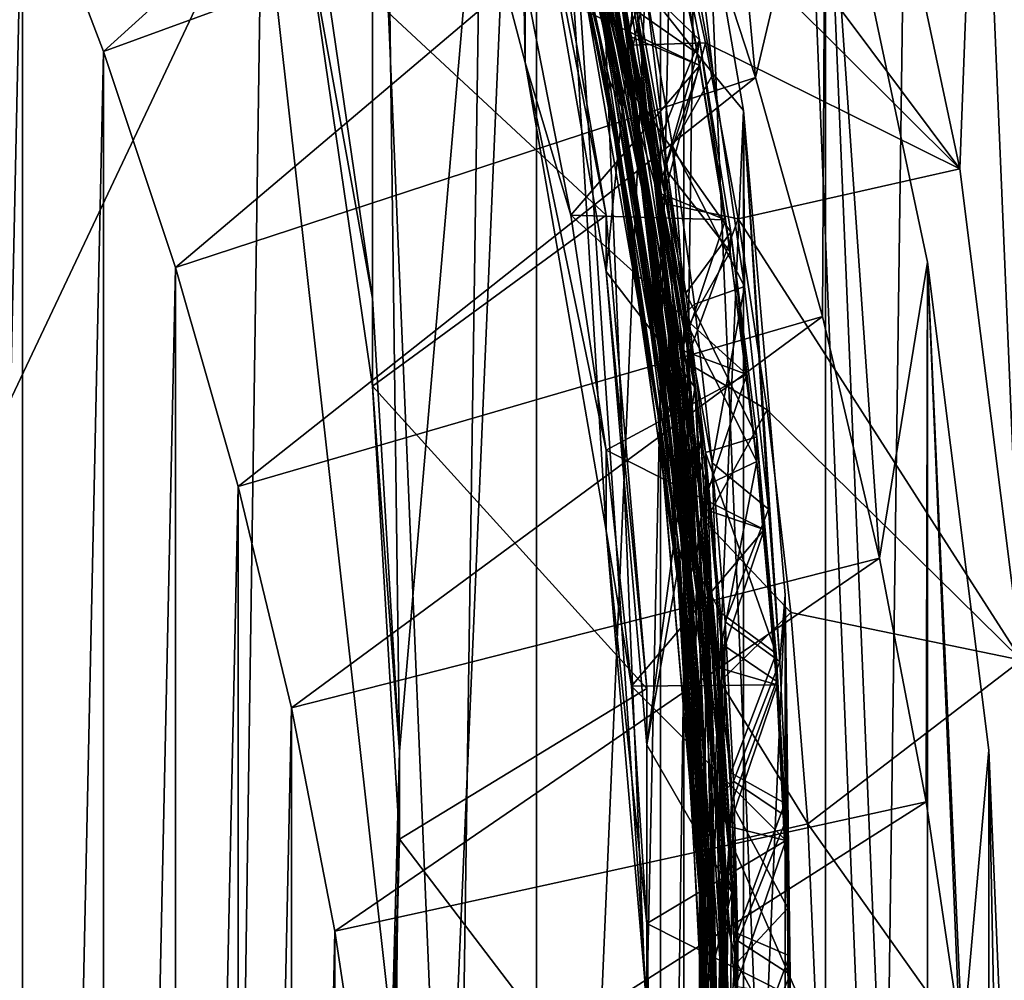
# Model space of a CAD drawing. Header units: metres. Extents: x -22 to 72, y -237 to 23.
# Tile 95 of 256: x 9.97 to 11.92, y -218.28 to -216.37. Entities that reach past the tile are written whole.
import ezdxf

# ---------------------------------------------------------------- set-up
doc = ezdxf.new("R2010")
doc.units = ezdxf.units.M
doc.layers.add('solid_509588_MEDIA_SW0001', color=7, linetype='CONTINUOUS')

msp = doc.modelspace()

# ---------------------------------------------------------------- linework, layer by layer
at = {"layer": 'solid_509588_MEDIA_SW0001'}
for points in [[(11.679883, -219.513977, 290.582001), (11.783673, -211.883652, 290.570557), (11.370038, -211.883713, 290.716187)], [(11.679883, -219.513977, 290.582001), (12.084394, -219.513931, 290.398743), (11.783673, -211.883652, 290.570557)], [(12.084394, -219.513931, 290.398743), (12.18267, -211.883575, 290.387848), (11.783673, -211.883652, 290.570557)], [(10.834114, -219.514114, 290.834808), (10.51347, -211.884277, 290.889832), (10.450228, -216.071869, 290.896393)], [(10.834114, -219.514114, 290.834808), (10.945629, -211.883789, 290.823059), (10.51347, -211.884277, 290.889832)], [(10.834114, -219.514114, 290.834808), (11.261785, -219.514038, 290.727875), (10.945629, -211.883789, 290.823059)], [(11.261785, -219.514038, 290.727875), (11.370038, -211.883713, 290.716187), (10.945629, -211.883789, 290.823059)], [(11.261785, -219.514038, 290.727875), (11.679883, -219.513977, 290.582001), (11.370038, -211.883713, 290.716187)], [(10.670152, -216.927292, 275.882996), (10.539846, -216.03508, 275.757599), (10.670872, -213.754227, 275.437042)], [(10.723579, -217.827225, 276.00946), (10.670152, -216.927292, 275.882996), (10.670872, -213.754227, 275.437042)], [(10.723579, -217.827225, 276.00946), (10.670872, -213.754227, 275.437042), (10.995694, -214.664642, 275.565002)], [(10.732976, -215.545319, 269.882263), (10.973018, -216.458252, 270.010559), (10.929806, -214.052811, 269.672516)], [(11.214872, -218.32843, 270.273407), (11.288323, -214.962662, 269.800385), (10.929806, -214.052811, 269.672516)], [(11.134078, -217.388351, 270.141296), (11.214872, -218.32843, 270.273407), (10.929806, -214.052811, 269.672516)], [(10.973018, -216.458252, 270.010559), (11.134078, -217.388351, 270.141296), (10.929806, -214.052811, 269.672516)], [(10.995694, -214.664642, 275.565002), (10.995694, -221.335358, 276.502502), (10.670872, -222.245773, 276.630463)], [(10.723579, -217.827225, 276.00946), (10.995694, -214.664642, 275.565002), (10.670872, -222.245773, 276.630463)], [(10.995694, -214.664642, 275.565002), (11.241921, -215.600998, 275.696594), (10.995694, -221.335358, 276.502502)], [(11.214872, -218.32843, 270.273407), (11.288322, -222.637833, 270.879059), (11.288323, -214.962662, 269.800385)], [(11.277696, -216.019882, 262.056305), (11.288323, -214.962662, 269.800385), (11.430653, -216.488571, 262.122162)], [(11.288322, -222.637833, 270.879059), (11.569833, -221.701416, 270.747437), (11.288323, -214.962662, 269.800385)], [(11.569833, -221.701416, 270.747437), (11.569833, -215.899078, 269.931976), (11.288323, -214.962662, 269.800385)], [(11.430653, -216.488571, 262.122162), (11.288323, -214.962662, 269.800385), (11.569833, -215.899078, 269.931976)], [(10.450228, -216.071869, 290.896393), (7.873083, -215.169647, 291.135925), (7.782307, -221.711823, 291.143921)], [(10.972735, -215.505814, 273.418762), (10.974883, -215.521378, 273.447723), (11.170968, -216.424408, 273.534058)], [(10.972735, -215.505814, 273.418762), (11.170968, -216.424408, 273.534058), (11.088213, -215.95726, 273.448547)], [(11.163061, -216.390579, 273.561859), (11.172616, -216.446732, 273.563873), (10.974883, -215.521378, 273.447723)], [(11.170968, -216.424408, 273.534058), (10.974883, -215.521378, 273.447723), (11.172616, -216.446732, 273.563873)], [(11.070745, -215.922104, 273.503052), (11.163061, -216.390579, 273.561859), (10.974883, -215.521378, 273.447723)], [(10.135883, -216.436707, 261.424011), (9.974835, -216.014099, 261.364624), (11.105209, -215.558075, 261.991394)], [(10.135883, -216.436707, 261.424011), (11.105209, -215.558075, 261.991394), (11.277696, -216.019882, 262.056305)], [(10.973045, -216.298279, 271.149384), (10.973018, -216.458252, 270.010559), (10.732976, -215.545319, 269.882263)], [(10.949815, -215.559067, 272.412689), (11.075945, -216.086502, 272.50589), (11.155291, -216.475342, 272.527679)], [(10.949815, -215.559067, 272.412689), (11.155291, -216.475342, 272.527679), (11.115222, -216.22551, 272.469452)], [(10.924327, -215.57782, 271.375366), (11.140749, -216.494202, 271.490387), (10.952943, -215.63118, 271.357422)], [(10.926217, -215.612595, 271.406616), (11.140749, -216.494202, 271.490387), (10.924327, -215.57782, 271.375366)], [(9.795705, -224.368057, 262.538696), (9.7957, -215.598358, 261.306183), (9.974835, -216.014099, 261.364624)], [(10.952943, -215.63118, 271.357422), (11.174066, -216.499161, 271.445496), (10.957513, -215.580368, 271.330139)], [(10.957513, -215.580368, 271.330139), (11.174066, -216.499161, 271.445496), (11.035608, -215.788315, 271.34024)], [(11.190211, -216.526749, 272.644623), (10.988118, -215.599335, 272.528229), (11.0158, -215.628036, 272.552551)], [(11.014874, -215.765015, 272.524475), (10.988118, -215.599335, 272.528229), (11.190211, -216.526749, 272.644623)], [(10.926217, -215.612595, 271.406616), (11.138905, -216.526459, 271.521301), (11.140749, -216.494202, 271.490387)], [(11.073416, -216.214752, 271.509216), (11.138905, -216.526459, 271.521301), (10.926217, -215.612595, 271.406616)], [(11.241921, -215.600998, 275.696594), (11.241921, -220.399002, 276.370911), (10.995694, -221.335358, 276.502502)], [(11.241921, -215.600998, 275.696594), (11.406886, -216.553635, 275.830475), (11.241921, -220.399002, 276.370911)], [(11.346615, -216.480896, 273.392029), (11.406886, -216.553635, 275.830475), (11.241921, -215.600998, 275.696594)], [(11.346615, -216.480896, 273.392029), (11.241921, -215.600998, 275.696594), (11.272893, -216.081802, 273.341858)], [(10.952943, -215.63118, 271.357422), (11.164342, -216.545975, 271.472229), (11.174066, -216.499161, 271.445496)], [(11.140749, -216.494202, 271.490387), (11.164342, -216.545975, 271.472229), (10.952943, -215.63118, 271.357422)], [(11.21463, -216.55481, 272.668915), (11.0158, -215.628036, 272.552551), (11.188128, -216.287354, 272.651154)], [(11.190211, -216.526749, 272.644623), (11.0158, -215.628036, 272.552551), (11.21463, -216.55481, 272.668915)], [(11.836276, -216.669983, 271.302612), (11.632892, -215.709488, 271.167633), (11.875158, -215.648392, 271.159027)], [(11.959044, -217.64537, 271.439697), (11.836276, -216.669983, 271.302612), (11.875158, -215.648392, 271.159027)], [(11.959044, -217.64537, 271.439697), (11.875158, -215.648392, 271.159027), (12.083039, -216.630341, 271.297028)], [(11.940923, -216.174118, 269.378265), (12.083039, -216.630341, 271.297028), (11.875158, -215.648392, 271.159027)], [(11.153863, -216.59906, 271.589539), (10.946448, -215.678223, 271.473999), (11.078734, -216.177902, 271.563507)], [(10.963972, -215.758545, 271.457001), (10.946448, -215.678223, 271.473999), (11.153863, -216.59906, 271.589539)], [(11.003352, -215.680496, 272.376373), (11.198957, -216.600433, 272.491852), (11.154592, -216.260086, 272.428253)], [(11.115222, -216.22551, 272.469452), (11.198957, -216.600433, 272.491852), (11.003352, -215.680496, 272.376373)], [(11.188626, -215.802231, 271.65506), (11.632892, -215.709488, 271.167633), (11.836276, -216.669983, 271.302612)], [(11.050517, -215.731049, 273.395508), (11.230181, -216.655746, 273.511566), (11.134242, -216.021271, 273.411041)], [(11.088213, -215.95726, 273.448547), (11.230181, -216.655746, 273.511566), (11.050517, -215.731049, 273.395508)], [(11.213984, -216.685745, 273.625977), (11.070745, -215.922104, 273.503052), (11.036664, -215.755737, 273.509247)], [(11.213984, -216.685745, 273.625977), (11.036664, -215.755737, 273.509247), (11.15511, -216.274902, 273.601227)], [(11.075339, -216.222885, 271.515259), (10.963972, -215.758545, 271.457001), (11.153863, -216.59906, 271.589539)], [(11.202859, -216.692581, 272.640869), (11.014874, -215.765015, 272.524475), (11.190211, -216.526749, 272.644623)], [(11.098826, -216.176315, 272.549255), (11.014874, -215.765015, 272.524475), (11.202859, -216.692581, 272.640869)], [(11.174066, -216.499161, 271.445496), (11.110729, -216.095337, 271.378784), (11.035608, -215.788315, 271.34024)], [(11.261309, -216.097092, 271.693726), (11.188626, -215.802231, 271.65506), (11.836276, -216.669983, 271.302612)], [(10.539839, -216.209, 274.519775), (11.134079, -216.762085, 274.597504), (10.973019, -215.831985, 274.466766)], [(10.973045, -215.94339, 273.674561), (10.973019, -215.831985, 274.466766), (11.134079, -216.762085, 274.597504)], [(11.258824, -216.835312, 273.696136), (11.093781, -215.897156, 273.578369), (11.189578, -216.317184, 273.64447)], [(11.15511, -216.274902, 273.601227), (11.093781, -215.897156, 273.578369), (11.258824, -216.835312, 273.696136)], [(11.430653, -216.488571, 262.122162), (11.569833, -215.899078, 269.931976), (11.563801, -216.963318, 262.188904)], [(11.563801, -216.963318, 262.188904), (11.569833, -215.899078, 269.931976), (11.676812, -217.442963, 262.256317)], [(11.772221, -220.745575, 270.613098), (11.772221, -216.854919, 270.066315), (11.569833, -215.899078, 269.931976)], [(11.676812, -217.442963, 262.256317), (11.569833, -215.899078, 269.931976), (11.772221, -216.854919, 270.066315)], [(11.569833, -221.701416, 270.747437), (11.772221, -220.745575, 270.613098), (11.569833, -215.899078, 269.931976)], [(11.213984, -216.685745, 273.625977), (11.163061, -216.390579, 273.561859), (11.070745, -215.922104, 273.503052)], [(10.973045, -215.94339, 273.674561), (11.134079, -216.762085, 274.597504), (11.13409, -216.873474, 273.805298)], [(11.189578, -216.317184, 273.64447), (10.973045, -215.94339, 273.674561), (11.13409, -216.873474, 273.805298)], [(11.088213, -215.95726, 273.448547), (11.249187, -216.890274, 273.565643), (11.230181, -216.655746, 273.511566)], [(11.170968, -216.424408, 273.534058), (11.249187, -216.890274, 273.565643), (11.088213, -215.95726, 273.448547)], [(9.795705, -224.368057, 262.538696), (9.974835, -216.014099, 261.364624), (9.974839, -223.952332, 262.480255)], [(9.974839, -223.952332, 262.480255), (9.974835, -216.014099, 261.364624), (10.135883, -216.436707, 261.424011)], [(10.278802, -216.866043, 261.484344), (10.135883, -216.436707, 261.424011), (11.277696, -216.019882, 262.056305)], [(10.278802, -216.866043, 261.484344), (11.277696, -216.019882, 262.056305), (11.430653, -216.488571, 262.122162)], [(11.07736, -216.017075, 271.588623), (11.122025, -216.112549, 271.616425), (11.187544, -216.42424, 271.655548)], [(11.07736, -216.017075, 271.588623), (11.187544, -216.42424, 271.655548), (11.244265, -216.738052, 271.694977)], [(11.255192, -216.950104, 271.70578), (11.07736, -216.017075, 271.588623), (11.244265, -216.738052, 271.694977)], [(11.103785, -216.222794, 271.593689), (11.07736, -216.017075, 271.588623), (11.255192, -216.950104, 271.70578)], [(11.134242, -216.021271, 273.411041), (11.290169, -216.957962, 273.528656), (11.212987, -216.311539, 273.431519)], [(11.230181, -216.655746, 273.511566), (11.290169, -216.957962, 273.528656), (11.134242, -216.021271, 273.411041)], [(10.539839, -216.209, 274.519775), (10.539846, -216.03508, 275.757599), (10.670152, -216.927292, 275.882996)], [(11.188128, -216.287354, 272.651154), (11.249631, -216.060883, 272.682892), (11.319171, -216.413391, 272.727203)], [(11.249631, -216.060883, 272.682892), (11.24162, -216.072952, 272.327942), (11.315137, -216.440445, 272.374146)], [(11.319171, -216.413391, 272.727203), (11.249631, -216.060883, 272.682892), (11.315137, -216.440445, 272.374146)], [(10.39983, -219.525101, 290.901611), (10.450228, -216.071869, 290.896393), (7.782307, -221.711823, 291.143921)], [(10.834114, -219.514114, 290.834808), (10.450228, -216.071869, 290.896393), (10.39983, -219.525101, 290.901611)], [(11.076077, -216.086411, 272.510895), (11.16726, -216.555313, 272.564728), (11.075945, -216.086502, 272.50589)], [(11.155291, -216.475342, 272.527679), (11.075945, -216.086502, 272.50589), (11.16726, -216.555313, 272.564728)], [(11.076077, -216.086411, 272.510895), (11.238524, -217.027557, 272.629028), (11.16726, -216.555313, 272.564728)], [(11.098826, -216.176315, 272.549255), (11.238524, -217.027557, 272.629028), (11.076077, -216.086411, 272.510895)], [(11.19521, -216.356476, 272.424377), (11.315137, -216.440445, 272.374146), (11.24162, -216.072952, 272.327942)], [(11.346615, -216.480896, 273.392029), (11.272893, -216.081802, 273.341858), (11.212987, -216.311539, 273.431519)], [(11.110729, -216.095337, 271.378784), (11.17725, -216.404724, 271.417664), (11.260897, -216.160278, 271.308197)], [(11.174066, -216.499161, 271.445496), (11.17725, -216.404724, 271.417664), (11.110729, -216.095337, 271.378784)], [(11.187544, -216.42424, 271.655548), (11.122025, -216.112549, 271.616425), (11.261309, -216.097092, 271.693726)], [(11.187544, -216.42424, 271.655548), (11.261309, -216.097092, 271.693726), (11.331334, -216.419586, 271.736023)], [(11.331334, -216.419586, 271.736023), (11.261309, -216.097092, 271.693726), (11.836276, -216.669983, 271.302612)], [(10.973045, -216.298279, 271.149384), (11.260897, -216.160278, 271.308197), (11.320247, -216.464813, 271.348724)], [(11.17725, -216.404724, 271.417664), (11.320247, -216.464813, 271.348724), (11.260897, -216.160278, 271.308197)], [(11.24365, -217.111923, 271.680756), (11.078734, -216.177902, 271.563507), (11.103785, -216.222794, 271.593689)], [(11.153863, -216.59906, 271.589539), (11.078734, -216.177902, 271.563507), (11.24365, -217.111923, 271.680756)], [(11.252372, -217.112564, 272.666779), (11.238524, -217.027557, 272.629028), (11.098826, -216.176315, 272.549255)], [(11.252372, -217.112564, 272.666779), (11.098826, -216.176315, 272.549255), (11.202859, -216.692581, 272.640869)], [(10.539839, -216.209, 274.519775), (10.670152, -216.927292, 275.882996), (10.670156, -217.101303, 274.645172)], [(10.539839, -216.209, 274.519775), (10.670156, -217.101303, 274.645172), (11.134079, -216.762085, 274.597504)], [(11.073416, -216.214752, 271.509216), (11.075339, -216.222885, 271.515259), (11.165153, -216.683014, 271.567963)], [(11.073416, -216.214752, 271.509216), (11.165153, -216.683014, 271.567963), (11.138905, -216.526459, 271.521301)], [(11.238058, -217.163803, 271.633362), (11.075339, -216.222885, 271.515259), (11.153863, -216.59906, 271.589539)], [(11.165153, -216.683014, 271.567963), (11.075339, -216.222885, 271.515259), (11.238058, -217.163803, 271.633362)], [(11.264927, -217.161957, 271.711609), (11.103785, -216.222794, 271.593689), (11.255192, -216.950104, 271.70578)], [(11.24365, -217.111923, 271.680756), (11.103785, -216.222794, 271.593689), (11.264927, -217.161957, 271.711609)], [(11.115222, -216.22551, 272.469452), (11.265326, -217.161209, 272.586884), (11.198957, -216.600433, 272.491852)], [(11.155291, -216.475342, 272.527679), (11.265326, -217.161209, 272.586884), (11.115222, -216.22551, 272.469452)], [(11.154592, -216.260086, 272.428253), (11.302138, -217.198792, 272.546112), (11.19521, -216.356476, 272.424377)], [(11.198957, -216.600433, 272.491852), (11.302138, -217.198792, 272.546112), (11.154592, -216.260086, 272.428253)], [(11.288022, -217.216522, 273.719421), (11.15511, -216.274902, 273.601227), (11.258824, -216.835312, 273.696136)], [(11.213984, -216.685745, 273.625977), (11.15511, -216.274902, 273.601227), (11.288022, -217.216522, 273.719421)], [(11.063552, -216.761703, 271.214508), (10.973018, -216.458252, 270.010559), (10.973045, -216.298279, 271.149384)], [(11.063552, -216.761703, 271.214508), (10.973045, -216.298279, 271.149384), (11.320247, -216.464813, 271.348724)], [(11.24476, -216.601166, 272.690552), (11.188128, -216.287354, 272.651154), (11.319171, -216.413391, 272.727203)], [(11.21463, -216.55481, 272.668915), (11.188128, -216.287354, 272.651154), (11.24476, -216.601166, 272.690552)], [(11.310198, -217.103363, 273.750549), (11.189578, -216.317184, 273.64447), (11.13409, -216.873474, 273.805298)], [(11.258824, -216.835312, 273.696136), (11.189578, -216.317184, 273.64447), (11.310198, -217.103363, 273.750549)], [(11.346615, -216.480896, 273.392029), (11.212987, -216.311539, 273.431519), (11.265606, -216.624222, 273.470795)], [(11.290169, -216.957962, 273.528656), (11.265606, -216.624222, 273.470795), (11.212987, -216.311539, 273.431519)], [(11.19521, -216.356476, 272.424377), (11.250504, -216.66864, 272.463562), (11.315137, -216.440445, 272.374146)], [(11.302138, -217.198792, 272.546112), (11.250504, -216.66864, 272.463562), (11.19521, -216.356476, 272.424377)], [(11.163061, -216.390579, 273.561859), (11.235356, -216.863312, 273.621185), (11.172616, -216.446732, 273.563873)], [(11.213984, -216.685745, 273.625977), (11.235356, -216.863312, 273.621185), (11.163061, -216.390579, 273.561859)], [(11.174066, -216.499161, 271.445496), (11.235128, -216.716385, 271.456787), (11.17725, -216.404724, 271.417664)], [(11.17725, -216.404724, 271.417664), (11.235128, -216.716385, 271.456787), (11.320247, -216.464813, 271.348724)], [(11.244265, -216.738052, 271.694977), (11.187544, -216.42424, 271.655548), (11.331334, -216.419586, 271.736023)], [(11.244265, -216.738052, 271.694977), (11.331334, -216.419586, 271.736023), (11.396235, -216.768921, 271.78183)], [(11.24476, -216.601166, 272.690552), (11.319171, -216.413391, 272.727203), (11.381519, -216.795258, 272.775208)], [(11.319171, -216.413391, 272.727203), (11.315137, -216.440445, 272.374146), (11.380058, -216.834503, 272.423676)], [(11.381519, -216.795258, 272.775208), (11.319171, -216.413391, 272.727203), (11.380058, -216.834503, 272.423676)], [(11.396235, -216.768921, 271.78183), (11.331334, -216.419586, 271.736023), (11.836276, -216.669983, 271.302612)], [(9.974839, -223.952332, 262.480255), (10.135883, -216.436707, 261.424011), (10.135886, -223.529724, 262.420868)], [(10.135886, -223.529724, 262.420868), (10.135883, -216.436707, 261.424011), (10.278802, -216.866043, 261.484344)], [(11.170968, -216.424408, 273.534058), (11.172616, -216.446732, 273.563873), (11.291761, -217.362762, 273.651825)], [(11.170968, -216.424408, 273.534058), (11.291761, -217.362762, 273.651825), (11.249187, -216.890274, 273.565643)], [(11.250504, -216.66864, 272.463562), (11.380058, -216.834503, 272.423676), (11.315137, -216.440445, 272.374146)], [(11.13409, -217.228363, 271.28009), (11.134078, -217.388351, 270.141296), (10.973018, -216.458252, 270.010559)], [(11.13409, -217.228363, 271.28009), (10.973018, -216.458252, 270.010559), (11.063552, -216.761703, 271.214508)], [(11.287322, -217.338562, 273.680817), (11.291275, -217.385406, 273.681671), (11.172616, -216.446732, 273.563873)], [(11.291761, -217.362762, 273.651825), (11.172616, -216.446732, 273.563873), (11.291275, -217.385406, 273.681671)], [(11.235356, -216.863312, 273.621185), (11.287322, -217.338562, 273.680817), (11.172616, -216.446732, 273.563873)], [(11.063552, -216.761703, 271.214508), (11.320247, -216.464813, 271.348724), (11.371211, -216.770813, 271.389496)], [(11.155291, -216.475342, 272.527679), (11.16726, -216.555313, 272.564728), (11.238391, -217.027206, 272.623932)], [(11.155291, -216.475342, 272.527679), (11.238391, -217.027206, 272.623932), (11.283625, -217.412186, 272.645233)], [(11.155291, -216.475342, 272.527679), (11.283625, -217.412186, 272.645233), (11.265326, -217.161209, 272.586884)], [(11.235128, -216.716385, 271.456787), (11.371211, -216.770813, 271.389496), (11.320247, -216.464813, 271.348724)], [(10.4031, -217.300751, 261.545441), (10.278802, -216.866043, 261.484344), (11.430653, -216.488571, 262.122162)], [(10.4031, -217.300751, 261.545441), (11.430653, -216.488571, 262.122162), (11.563801, -216.963318, 262.188904)], [(11.138905, -216.526459, 271.521301), (11.279924, -217.432434, 271.608154), (11.140749, -216.494202, 271.490387)], [(11.140749, -216.494202, 271.490387), (11.279924, -217.432434, 271.608154), (11.164342, -216.545975, 271.472229)], [(11.164342, -216.545975, 271.472229), (11.313196, -217.439804, 271.563599), (11.174066, -216.499161, 271.445496)], [(11.174066, -216.499161, 271.445496), (11.313196, -217.439804, 271.563599), (11.235128, -216.716385, 271.456787)], [(11.408713, -216.903473, 273.44516), (11.346615, -216.480896, 273.392029), (11.265606, -216.624222, 273.470795)], [(11.408713, -216.903473, 273.44516), (11.406886, -216.553635, 275.830475), (11.346615, -216.480896, 273.392029)], [(11.138905, -216.526459, 271.521301), (11.274758, -217.4617, 271.638702), (11.279924, -217.432434, 271.608154)], [(11.236818, -217.154938, 271.627197), (11.274758, -217.4617, 271.638702), (11.138905, -216.526459, 271.521301)], [(11.165153, -216.683014, 271.567963), (11.236818, -217.154938, 271.627197), (11.138905, -216.526459, 271.521301)], [(11.313492, -217.474457, 272.763611), (11.190211, -216.526749, 272.644623), (11.21463, -216.55481, 272.668915)], [(11.202859, -216.692581, 272.640869), (11.190211, -216.526749, 272.644623), (11.313492, -217.474457, 272.763611)], [(11.164342, -216.545975, 271.472229), (11.298923, -217.481995, 271.589752), (11.313196, -217.439804, 271.563599)], [(11.279924, -217.432434, 271.608154), (11.298923, -217.481995, 271.589752), (11.164342, -216.545975, 271.472229)], [(11.238524, -217.027557, 272.629028), (11.238391, -217.027206, 272.623932), (11.16726, -216.555313, 272.564728)], [(11.21463, -216.55481, 272.668915), (11.24476, -216.601166, 272.690552), (11.292472, -216.916565, 272.730164)], [(11.21463, -216.55481, 272.668915), (11.292472, -216.916565, 272.730164), (11.331213, -217.233276, 272.769958)], [(11.334929, -217.50145, 272.787781), (11.21463, -216.55481, 272.668915), (11.331213, -217.233276, 272.769958)], [(11.313492, -217.474457, 272.763611), (11.21463, -216.55481, 272.668915), (11.334929, -217.50145, 272.787781)], [(11.406886, -216.553635, 275.830475), (11.406886, -219.446365, 276.23703), (11.241921, -220.399002, 276.370911)], [(11.406886, -216.553635, 275.830475), (11.489593, -217.51619, 275.965759), (11.406886, -219.446365, 276.23703)], [(11.478944, -217.648224, 273.538788), (11.489593, -217.51619, 275.965759), (11.406886, -216.553635, 275.830475)], [(11.456389, -217.345596, 273.500732), (11.406886, -216.553635, 275.830475), (11.408713, -216.903473, 273.44516)], [(11.478944, -217.648224, 273.538788), (11.406886, -216.553635, 275.830475), (11.456389, -217.345596, 273.500732)], [(11.283346, -217.540756, 271.707733), (11.153863, -216.59906, 271.589539), (11.24365, -217.111923, 271.680756)], [(11.238058, -217.163803, 271.633362), (11.153863, -216.59906, 271.589539), (11.283346, -217.540756, 271.707733)], [(11.198957, -216.600433, 272.491852), (11.31709, -217.53978, 272.609772), (11.302138, -217.198792, 272.546112)], [(11.265326, -217.161209, 272.586884), (11.31709, -217.53978, 272.609772), (11.198957, -216.600433, 272.491852)], [(11.292472, -216.916565, 272.730164), (11.24476, -216.601166, 272.690552), (11.381519, -216.795258, 272.775208)], [(11.408713, -216.903473, 273.44516), (11.265606, -216.624222, 273.470795), (11.309384, -216.938431, 273.510223)], [(11.290169, -216.957962, 273.528656), (11.309384, -216.938431, 273.510223), (11.265606, -216.624222, 273.470795)], [(11.230181, -216.655746, 273.511566), (11.331764, -217.598007, 273.629852), (11.290169, -216.957962, 273.528656)], [(11.249187, -216.890274, 273.565643), (11.331764, -217.598007, 273.629852), (11.230181, -216.655746, 273.511566)], [(11.250504, -216.66864, 272.463562), (11.296987, -216.982422, 272.50296), (11.380058, -216.834503, 272.423676)], [(11.302138, -217.198792, 272.546112), (11.296987, -216.982422, 272.50296), (11.250504, -216.66864, 272.463562)], [(11.396235, -216.768921, 271.78183), (11.836276, -216.669983, 271.302612), (11.959044, -217.64537, 271.439697)], [(11.165153, -216.683014, 271.567963), (11.238058, -217.163803, 271.633362), (11.236818, -217.154938, 271.627197)], [(11.31208, -217.638779, 272.759644), (11.202859, -216.692581, 272.640869), (11.313492, -217.474457, 272.763611)], [(11.252372, -217.112564, 272.666779), (11.202859, -216.692581, 272.640869), (11.31208, -217.638779, 272.759644)], [(11.312198, -217.633133, 273.744873), (11.235356, -216.863312, 273.621185), (11.213984, -216.685745, 273.625977)], [(11.312198, -217.633133, 273.744873), (11.213984, -216.685745, 273.625977), (11.288022, -217.216522, 273.719421)], [(11.235128, -216.716385, 271.456787), (11.28422, -217.029755, 271.496124), (11.371211, -216.770813, 271.389496)], [(11.313196, -217.439804, 271.563599), (11.28422, -217.029755, 271.496124), (11.235128, -216.716385, 271.456787)], [(11.292061, -217.053436, 271.734589), (11.244265, -216.738052, 271.694977), (11.396235, -216.768921, 271.78183)], [(11.255192, -216.950104, 271.70578), (11.244265, -216.738052, 271.694977), (11.292061, -217.053436, 271.734589)], [(10.670156, -217.101303, 274.645172), (11.214872, -217.702148, 274.729614), (11.134079, -216.762085, 274.597504)], [(11.063552, -216.761703, 271.214508), (11.371211, -216.770813, 271.389496), (11.413748, -217.077972, 271.430389)], [(11.13409, -217.228363, 271.28009), (11.063552, -216.761703, 271.214508), (11.413748, -217.077972, 271.430389)], [(11.13409, -216.873474, 273.805298), (11.134079, -216.762085, 274.597504), (11.214872, -217.702148, 274.729614)], [(11.28422, -217.029755, 271.496124), (11.413748, -217.077972, 271.430389), (11.371211, -216.770813, 271.389496)], [(11.292061, -217.053436, 271.734589), (11.396235, -216.768921, 271.78183), (11.454062, -217.148514, 271.831604)], [(11.454062, -217.148514, 271.831604), (11.396235, -216.768921, 271.78183), (11.959044, -217.64537, 271.439697)], [(11.292472, -216.916565, 272.730164), (11.381519, -216.795258, 272.775208), (11.43333, -217.202103, 272.826355)], [(11.381519, -216.795258, 272.775208), (11.380058, -216.834503, 272.423676), (11.433263, -217.250717, 272.476013)], [(11.43333, -217.202103, 272.826355), (11.381519, -216.795258, 272.775208), (11.433263, -217.250717, 272.476013)], [(11.343696, -217.789383, 273.815918), (11.258824, -216.835312, 273.696136), (11.310198, -217.103363, 273.750549)], [(11.288022, -217.216522, 273.719421), (11.258824, -216.835312, 273.696136), (11.343696, -217.789383, 273.815918)], [(11.296987, -216.982422, 272.50296), (11.433263, -217.250717, 272.476013), (11.380058, -216.834503, 272.423676)], [(10.135886, -223.529724, 262.420868), (10.278802, -216.866043, 261.484344), (10.278806, -223.100372, 262.360535)], [(10.278806, -223.100372, 262.360535), (10.278802, -216.866043, 261.484344), (10.4031, -217.300751, 261.545441)], [(11.312198, -217.633133, 273.744873), (11.287322, -217.338562, 273.680817), (11.235356, -216.863312, 273.621185)], [(11.676812, -217.442963, 262.256317), (11.772221, -216.854919, 270.066315), (11.769523, -217.926727, 262.32431)], [(11.769523, -217.926727, 262.32431), (11.772221, -216.854919, 270.066315), (11.841826, -218.414078, 262.392792)], [(11.894244, -219.776123, 270.476868), (11.894244, -217.824356, 270.202545), (11.772221, -216.854919, 270.066315)], [(11.841826, -218.414078, 262.392792), (11.772221, -216.854919, 270.066315), (11.894244, -217.824356, 270.202545)], [(11.772221, -220.745575, 270.613098), (11.894244, -219.776123, 270.476868), (11.772221, -216.854919, 270.066315)], [(11.13409, -216.873474, 273.805298), (11.214872, -217.702148, 274.729614), (11.214885, -217.813507, 273.937408)], [(11.310198, -217.103363, 273.750549), (11.13409, -216.873474, 273.805298), (11.214885, -217.813507, 273.937408)], [(11.249187, -216.890274, 273.565643), (11.330816, -217.838669, 273.684692), (11.331764, -217.598007, 273.629852)], [(11.291761, -217.362762, 273.651825), (11.330816, -217.838669, 273.684692), (11.249187, -216.890274, 273.565643)], [(11.408713, -216.903473, 273.44516), (11.309384, -216.938431, 273.510223), (11.344249, -217.253723, 273.549835)], [(11.456389, -217.345596, 273.500732), (11.408713, -216.903473, 273.44516), (11.344249, -217.253723, 273.549835)], [(10.670156, -217.101303, 274.645172), (10.670152, -216.927292, 275.882996), (10.723579, -217.827225, 276.00946)], [(11.331213, -217.233276, 272.769958), (11.292472, -216.916565, 272.730164), (11.43333, -217.202103, 272.826355)], [(11.290169, -216.957962, 273.528656), (11.344249, -217.253723, 273.549835), (11.309384, -216.938431, 273.510223)], [(10.508743, -217.740585, 261.607239), (10.4031, -217.300751, 261.545441), (11.563801, -216.963318, 262.188904)], [(10.508743, -217.740585, 261.607239), (11.563801, -216.963318, 262.188904), (11.676812, -217.442963, 262.256317)], [(11.255192, -216.950104, 271.70578), (11.292061, -217.053436, 271.734589), (11.330889, -217.370148, 271.774353)], [(11.255192, -216.950104, 271.70578), (11.330889, -217.370148, 271.774353), (11.360699, -217.68782, 271.81424)], [(11.353694, -217.900558, 271.825104), (11.255192, -216.950104, 271.70578), (11.360699, -217.68782, 271.81424)], [(11.264927, -217.161957, 271.711609), (11.255192, -216.950104, 271.70578), (11.353694, -217.900558, 271.825104)], [(11.290169, -216.957962, 273.528656), (11.366426, -217.909393, 273.648102), (11.344249, -217.253723, 273.549835)], [(11.331764, -217.598007, 273.629852), (11.366426, -217.909393, 273.648102), (11.290169, -216.957962, 273.528656)], [(11.296987, -216.982422, 272.50296), (11.33457, -217.29744, 272.542542), (11.433263, -217.250717, 272.476013)], [(11.302138, -217.198792, 272.546112), (11.33457, -217.29744, 272.542542), (11.296987, -216.982422, 272.50296)], [(11.238524, -217.027557, 272.629028), (11.319799, -217.977066, 272.743134), (11.238391, -217.027206, 272.623932)], [(11.283625, -217.412186, 272.645233), (11.238391, -217.027206, 272.623932), (11.319799, -217.977066, 272.743134)], [(11.238524, -217.027557, 272.629028), (11.319851, -217.977585, 272.74826), (11.319799, -217.977066, 272.743134)], [(11.252372, -217.112564, 272.666779), (11.319851, -217.977585, 272.74826), (11.238524, -217.027557, 272.629028)], [(11.28422, -217.029755, 271.496124), (11.32443, -217.344467, 271.535645), (11.413748, -217.077972, 271.430389)], [(11.313196, -217.439804, 271.563599), (11.32443, -217.344467, 271.535645), (11.28422, -217.029755, 271.496124)], [(11.330889, -217.370148, 271.774353), (11.292061, -217.053436, 271.734589), (11.454062, -217.148514, 271.831604)], [(11.13409, -217.228363, 271.28009), (11.413748, -217.077972, 271.430389), (11.447835, -217.386124, 271.471405)], [(11.32443, -217.344467, 271.535645), (11.447835, -217.386124, 271.471405), (11.413748, -217.077972, 271.430389)], [(10.670156, -217.101303, 274.645172), (10.723579, -217.827225, 276.00946), (10.723579, -218.001068, 274.771606)], [(10.670156, -217.101303, 274.645172), (10.723579, -218.001068, 274.771606), (11.214872, -217.702148, 274.729614)], [(11.322015, -217.207932, 273.764648), (11.310198, -217.103363, 273.750549), (11.214885, -217.813507, 273.937408)], [(11.371716, -218.058258, 273.870483), (11.310198, -217.103363, 273.750549), (11.322015, -217.207932, 273.764648)], [(11.343696, -217.789383, 273.815918), (11.310198, -217.103363, 273.750549), (11.371716, -218.058258, 273.870483)], [(11.328998, -218.061829, 271.799957), (11.24365, -217.111923, 271.680756), (11.264927, -217.161957, 271.711609)], [(11.283346, -217.540756, 271.707733), (11.24365, -217.111923, 271.680756), (11.328998, -218.061829, 271.799957)], [(11.326057, -218.063324, 272.786102), (11.319851, -217.977585, 272.74826), (11.252372, -217.112564, 272.666779)], [(11.326057, -218.063324, 272.786102), (11.252372, -217.112564, 272.666779), (11.31208, -217.638779, 272.759644)], [(11.236818, -217.154938, 271.627197), (11.238058, -217.163803, 271.633362), (11.319333, -218.106155, 271.746582)], [(11.236818, -217.154938, 271.627197), (11.319333, -218.106155, 271.746582), (11.274758, -217.4617, 271.638702)], [(11.319749, -218.115067, 271.752716), (11.238058, -217.163803, 271.633362), (11.283346, -217.540756, 271.707733)], [(11.319333, -218.106155, 271.746582), (11.238058, -217.163803, 271.633362), (11.319749, -218.115067, 271.752716)], [(11.345778, -218.116547, 271.831421), (11.264927, -217.161957, 271.711609), (11.353694, -217.900558, 271.825104)], [(11.328998, -218.061829, 271.799957), (11.264927, -217.161957, 271.711609), (11.345778, -218.116547, 271.831421)], [(11.265326, -217.161209, 272.586884), (11.335772, -218.110962, 272.706085), (11.31709, -217.53978, 272.609772)], [(11.283625, -217.412186, 272.645233), (11.335772, -218.110962, 272.706085), (11.265326, -217.161209, 272.586884)], [(11.330889, -217.370148, 271.774353), (11.454062, -217.148514, 271.831604), (11.501112, -217.550659, 271.884369)], [(11.501112, -217.550659, 271.884369), (11.454062, -217.148514, 271.831604), (11.959044, -217.64537, 271.439697)], [(11.302138, -217.198792, 272.546112), (11.369781, -218.15123, 272.66571), (11.33457, -217.29744, 272.542542)], [(11.31709, -217.53978, 272.609772), (11.369781, -218.15123, 272.66571), (11.302138, -217.198792, 272.546112)], [(11.331213, -217.233276, 272.769958), (11.43333, -217.202103, 272.826355), (11.471958, -217.63266, 272.880493)], [(11.43333, -217.202103, 272.826355), (11.433263, -217.250717, 272.476013), (11.472322, -217.687073, 272.530853)], [(11.471958, -217.63266, 272.880493), (11.43333, -217.202103, 272.826355), (11.472322, -217.687073, 272.530853)], [(11.383437, -218.106918, 273.885315), (11.322015, -217.207932, 273.764648), (11.214885, -217.813507, 273.937408)], [(11.340494, -218.170013, 273.839081), (11.288022, -217.216522, 273.719421), (11.343696, -217.789383, 273.815918)], [(11.312198, -217.633133, 273.744873), (11.288022, -217.216522, 273.719421), (11.340494, -218.170013, 273.839081)], [(11.371716, -218.058258, 273.870483), (11.322015, -217.207932, 273.764648), (11.383437, -218.106918, 273.885315)], [(11.18456, -217.697479, 271.346039), (11.134078, -217.388351, 270.141296), (11.13409, -217.228363, 271.28009)], [(11.18456, -217.697479, 271.346039), (11.13409, -217.228363, 271.28009), (11.447835, -217.386124, 271.471405)], [(11.360938, -217.55098, 272.809845), (11.331213, -217.233276, 272.769958), (11.471958, -217.63266, 272.880493)], [(11.334929, -217.50145, 272.787781), (11.331213, -217.233276, 272.769958), (11.360938, -217.55098, 272.809845)], [(11.33457, -217.29744, 272.542542), (11.363227, -217.613205, 272.582184), (11.433263, -217.250717, 272.476013)], [(11.456389, -217.345596, 273.500732), (11.344249, -217.253723, 273.549835), (11.370188, -217.569687, 273.589508)], [(11.366426, -217.909393, 273.648102), (11.370188, -217.569687, 273.589508), (11.344249, -217.253723, 273.549835)], [(11.363227, -217.613205, 272.582184), (11.472322, -217.687073, 272.530853), (11.433263, -217.250717, 272.476013)], [(10.278806, -223.100372, 262.360535), (10.4031, -217.300751, 261.545441), (10.403103, -222.66568, 262.299438)], [(10.403103, -222.66568, 262.299438), (10.4031, -217.300751, 261.545441), (10.508743, -217.740585, 261.607239)], [(11.369781, -218.15123, 272.66571), (11.363227, -217.613205, 272.582184), (11.33457, -217.29744, 272.542542)], [(11.287322, -217.338562, 273.680817), (11.318873, -217.815338, 273.740662), (11.291275, -217.385406, 273.681671)], [(11.312198, -217.633133, 273.744873), (11.318873, -217.815338, 273.740662), (11.287322, -217.338562, 273.680817)], [(11.313196, -217.439804, 271.563599), (11.355715, -217.660034, 271.575287), (11.32443, -217.344467, 271.535645)], [(11.32443, -217.344467, 271.535645), (11.355715, -217.660034, 271.575287), (11.447835, -217.386124, 271.471405)], [(11.478944, -217.648224, 273.538788), (11.456389, -217.345596, 273.500732), (11.370188, -217.569687, 273.589508)], [(11.291761, -217.362762, 273.651825), (11.291275, -217.385406, 273.681671), (11.332749, -218.311447, 273.770874)], [(11.291761, -217.362762, 273.651825), (11.332749, -218.311447, 273.770874), (11.330816, -217.838669, 273.684692)], [(11.360699, -217.68782, 271.81424), (11.330889, -217.370148, 271.774353), (11.501112, -217.550659, 271.884369)], [(11.214885, -218.168396, 271.412201), (11.214872, -218.32843, 270.273407), (11.134078, -217.388351, 270.141296)], [(11.214885, -218.168396, 271.412201), (11.134078, -217.388351, 270.141296), (11.18456, -217.697479, 271.346039)], [(11.18456, -217.697479, 271.346039), (11.447835, -217.386124, 271.471405), (11.473443, -217.694916, 271.512512)], [(11.329981, -218.293015, 273.800598), (11.329988, -218.330399, 273.800262), (11.291275, -217.385406, 273.681671)], [(11.332749, -218.311447, 273.770874), (11.291275, -217.385406, 273.681671), (11.329988, -218.330399, 273.800262)], [(11.318873, -217.815338, 273.740662), (11.329981, -218.293015, 273.800598), (11.291275, -217.385406, 273.681671)], [(11.355715, -217.660034, 271.575287), (11.473443, -217.694916, 271.512512), (11.447835, -217.386124, 271.471405)], [(11.283625, -217.412186, 272.645233), (11.319799, -217.977066, 272.743134), (11.332323, -218.360321, 272.764221)], [(11.283625, -217.412186, 272.645233), (11.332323, -218.360321, 272.764221), (11.335772, -218.110962, 272.706085)], [(11.274758, -217.4617, 271.638702), (11.339156, -218.383331, 271.727509), (11.279924, -217.432434, 271.608154)], [(11.279924, -217.432434, 271.608154), (11.339156, -218.383331, 271.727509), (11.298923, -217.481995, 271.589752)], [(10.595355, -218.184082, 261.669586), (10.508743, -217.740585, 261.607239), (11.676812, -217.442963, 262.256317)], [(10.595355, -218.184082, 261.669586), (11.676812, -217.442963, 262.256317), (11.769523, -217.926727, 262.32431)], [(11.298923, -217.481995, 271.589752), (11.372209, -218.393097, 271.683289), (11.313196, -217.439804, 271.563599)], [(11.313196, -217.439804, 271.563599), (11.372209, -218.393097, 271.683289), (11.355715, -217.660034, 271.575287)], [(11.274758, -217.4617, 271.638702), (11.331153, -218.40921, 271.757599), (11.339156, -218.383331, 271.727509)], [(11.319333, -218.106155, 271.746582), (11.331153, -218.40921, 271.757599), (11.274758, -217.4617, 271.638702)], [(11.31208, -217.638779, 272.759644), (11.313492, -217.474457, 272.763611), (11.355509, -218.432816, 272.883911)], [(11.355509, -218.432816, 272.883911), (11.313492, -217.474457, 272.763611), (11.334929, -217.50145, 272.787781)], [(11.298923, -217.481995, 271.589752), (11.354094, -218.430084, 271.708771), (11.372209, -218.393097, 271.683289)], [(11.339156, -218.383331, 271.727509), (11.354094, -218.430084, 271.708771), (11.298923, -217.481995, 271.589752)], [(11.334929, -217.50145, 272.787781), (11.360938, -217.55098, 272.809845), (11.381612, -217.869232, 272.849823)], [(11.334929, -217.50145, 272.787781), (11.381612, -217.869232, 272.849823), (11.393234, -218.188019, 272.889832)], [(11.374316, -218.458344, 272.907928), (11.334929, -217.50145, 272.787781), (11.393234, -218.188019, 272.889832)], [(11.355509, -218.432816, 272.883911), (11.334929, -217.50145, 272.787781), (11.374316, -218.458344, 272.907928)], [(11.489593, -217.51619, 275.965759), (11.489593, -218.48381, 276.101746), (11.406886, -219.446365, 276.23703)], [(11.493591, -217.957535, 273.577667), (11.489593, -217.51619, 275.965759), (11.478944, -217.648224, 273.538788)], [(11.497327, -218.584488, 273.656494), (11.489593, -218.48381, 276.101746), (11.489593, -217.51619, 275.965759)], [(11.499793, -218.269989, 273.616943), (11.489593, -217.51619, 275.965759), (11.493591, -217.957535, 273.577667)], [(11.497327, -218.584488, 273.656494), (11.489593, -217.51619, 275.965759), (11.499793, -218.269989, 273.616943)], [(11.332356, -218.493896, 271.827362), (11.283346, -217.540756, 271.707733), (11.328998, -218.061829, 271.799957)], [(11.319749, -218.115067, 271.752716), (11.283346, -217.540756, 271.707733), (11.332356, -218.493896, 271.827362)], [(11.31709, -217.53978, 272.609772), (11.355437, -218.48912, 272.728943), (11.369781, -218.15123, 272.66571)], [(11.335772, -218.110962, 272.706085), (11.355437, -218.48912, 272.728943), (11.31709, -217.53978, 272.609772)], [(11.360699, -217.68782, 271.81424), (11.501112, -217.550659, 271.884369), (11.534826, -217.970551, 271.939453)], [(11.381612, -217.869232, 272.849823), (11.360938, -217.55098, 272.809845), (11.471958, -217.63266, 272.880493)], [(11.534826, -217.970551, 271.939453), (11.501112, -217.550659, 271.884369), (11.959044, -217.64537, 271.439697)], [(11.366426, -217.909393, 273.648102), (11.387217, -217.886292, 273.629272), (11.370188, -217.569687, 273.589508)], [(11.478944, -217.648224, 273.538788), (11.370188, -217.569687, 273.589508), (11.387217, -217.886292, 273.629272)], [(11.330816, -217.838669, 273.684692), (11.353229, -218.548141, 273.749115), (11.331764, -217.598007, 273.629852)], [(11.331764, -217.598007, 273.629852), (11.353229, -218.548141, 273.749115), (11.366426, -217.909393, 273.648102)], [(11.363227, -217.613205, 272.582184), (11.382975, -217.929642, 272.621918), (11.472322, -217.687073, 272.530853)], [(11.369781, -218.15123, 272.66571), (11.382975, -217.929642, 272.621918), (11.363227, -217.613205, 272.582184)], [(11.329287, -218.587936, 273.864716), (11.318873, -217.815338, 273.740662), (11.312198, -217.633133, 273.744873)], [(11.329287, -218.587936, 273.864716), (11.312198, -217.633133, 273.744873), (11.340494, -218.170013, 273.839081)], [(11.381612, -217.869232, 272.849823), (11.471958, -217.63266, 272.880493), (11.488996, -217.929993, 272.917877)], [(11.488996, -217.929993, 272.917877), (11.471958, -217.63266, 272.880493), (11.472322, -217.687073, 272.530853)], [(11.340343, -218.593811, 272.879517), (11.31208, -217.638779, 272.759644), (11.355509, -218.432816, 272.883911)], [(11.326057, -218.063324, 272.786102), (11.31208, -217.638779, 272.759644), (11.340343, -218.593811, 272.879517)], [(11.493591, -217.957535, 273.577667), (11.478944, -217.648224, 273.538788), (11.387217, -217.886292, 273.629272)], [(11.534826, -217.970551, 271.939453), (11.959044, -217.64537, 271.439697), (12, -218.626282, 271.577545)], [(11.355715, -217.660034, 271.575287), (11.378089, -217.976288, 271.61499), (11.473443, -217.694916, 271.512512)], [(11.372209, -218.393097, 271.683289), (11.378089, -217.976288, 271.61499), (11.355715, -217.660034, 271.575287)], [(11.353694, -217.900558, 271.825104), (11.360699, -217.68782, 271.81424), (11.381458, -218.006088, 271.854218)], [(11.381458, -218.006088, 271.854218), (11.360699, -217.68782, 271.81424), (11.534826, -217.970551, 271.939453)], [(11.382975, -217.929642, 272.621918), (11.494891, -218.138214, 272.587585), (11.472322, -217.687073, 272.530853)], [(11.488996, -217.929993, 272.917877), (11.472322, -217.687073, 272.530853), (11.494891, -218.138214, 272.587585)], [(10.723579, -218.001068, 274.771606), (11.214872, -218.645782, 274.862213), (11.214872, -217.702148, 274.729614)], [(11.18456, -217.697479, 271.346039), (11.473443, -217.694916, 271.512512), (11.490561, -218.00383, 271.55365)], [(11.214885, -218.168396, 271.412201), (11.18456, -217.697479, 271.346039), (11.490561, -218.00383, 271.55365)], [(11.214885, -217.813507, 273.937408), (11.214872, -217.702148, 274.729614), (11.214872, -218.645782, 274.862213)], [(11.378089, -217.976288, 271.61499), (11.490561, -218.00383, 271.55365), (11.473443, -217.694916, 271.512512)], [(10.403103, -222.66568, 262.299438), (10.508743, -217.740585, 261.607239), (10.508744, -222.225845, 262.23761)], [(10.508744, -222.225845, 262.23761), (10.508743, -217.740585, 261.607239), (10.595355, -218.184082, 261.669586)], [(11.340494, -218.170013, 273.839081), (11.343696, -217.789383, 273.815918), (11.34657, -218.749115, 273.936371)], [(11.34657, -218.749115, 273.936371), (11.343696, -217.789383, 273.815918), (11.371716, -218.058258, 273.870483)], [(10.699748, -218.728378, 276.136108), (10.723579, -217.827225, 276.00946), (10.670872, -222.245773, 276.630463)], [(10.723579, -218.001068, 274.771606), (10.723579, -217.827225, 276.00946), (10.699748, -218.728378, 276.136108)], [(11.214885, -217.813507, 273.937408), (11.214872, -218.645782, 274.862213), (11.214885, -218.757095, 274.070007)], [(11.383437, -218.106918, 273.885315), (11.214885, -217.813507, 273.937408), (11.214885, -218.757095, 274.070007)], [(11.329287, -218.587936, 273.864716), (11.329981, -218.293015, 273.800598), (11.318873, -217.815338, 273.740662)], [(11.841826, -218.414078, 262.392792), (11.894244, -217.824356, 270.202545), (11.893567, -218.904037, 262.461639)], [(11.893567, -218.904037, 262.461639), (11.894244, -217.824356, 270.202545), (11.924638, -219.395615, 262.530731)], [(11.894244, -219.776123, 270.476868), (11.935, -218.800247, 270.339722), (11.894244, -217.824356, 270.202545)], [(11.924638, -219.395615, 262.530731), (11.894244, -217.824356, 270.202545), (11.935, -218.800247, 270.339722)], [(11.330816, -217.838669, 273.684692), (11.331341, -218.792328, 273.804382), (11.353229, -218.548141, 273.749115)], [(11.332749, -218.311447, 273.770874), (11.331341, -218.792328, 273.804382), (11.330816, -217.838669, 273.684692)], [(11.366426, -217.909393, 273.648102), (11.395305, -218.203323, 273.669067), (11.387217, -217.886292, 273.629272)], [(11.393234, -218.188019, 272.889832), (11.381612, -217.869232, 272.849823), (11.488996, -217.929993, 272.917877)], [(11.493591, -217.957535, 273.577667), (11.387217, -217.886292, 273.629272), (11.395305, -218.203323, 273.669067)], [(11.345778, -218.116547, 271.831421), (11.353694, -217.900558, 271.825104), (11.370845, -218.858429, 271.945374)], [(11.353694, -217.900558, 271.825104), (11.381458, -218.006088, 271.854218), (11.393167, -218.32489, 271.894257)], [(11.353694, -217.900558, 271.825104), (11.393167, -218.32489, 271.894257), (11.395809, -218.643829, 271.934296)], [(11.370845, -218.858429, 271.945374), (11.353694, -217.900558, 271.825104), (11.395809, -218.643829, 271.934296)], [(10.662922, -218.630997, 261.732391), (10.595355, -218.184082, 261.669586), (11.769523, -217.926727, 262.32431)], [(10.662922, -218.630997, 261.732391), (11.769523, -217.926727, 262.32431), (11.841826, -218.414078, 262.392792)], [(11.353229, -218.548141, 273.749115), (11.361334, -218.865402, 273.768158), (11.366426, -217.909393, 273.648102)], [(11.366426, -217.909393, 273.648102), (11.361334, -218.865402, 273.768158), (11.395305, -218.203323, 273.669067)], [(11.369781, -218.15123, 272.66571), (11.393793, -218.246613, 272.661743), (11.382975, -217.929642, 272.621918)], [(11.382975, -217.929642, 272.621918), (11.393793, -218.246613, 272.661743), (11.494891, -218.138214, 272.587585)], [(11.393234, -218.188019, 272.889832), (11.488996, -217.929993, 272.917877), (11.498304, -218.233124, 272.955994)], [(11.498304, -218.233124, 272.955994), (11.488996, -217.929993, 272.917877), (11.494891, -218.138214, 272.587585)], [(11.499793, -218.269989, 273.616943), (11.493591, -217.957535, 273.577667), (11.395305, -218.203323, 273.669067)], [(11.319851, -217.977585, 272.74826), (11.319851, -218.929825, 272.862701), (11.319799, -217.977066, 272.743134)], [(11.332323, -218.360321, 272.764221), (11.319799, -217.977066, 272.743134), (11.319851, -218.929825, 272.862701)], [(11.319851, -217.977585, 272.74826), (11.319799, -218.930344, 272.867828), (11.319851, -218.929825, 272.862701)], [(11.326057, -218.063324, 272.786102), (11.319799, -218.930344, 272.867828), (11.319851, -217.977585, 272.74826)], [(11.372209, -218.393097, 271.683289), (11.391541, -218.293167, 271.654785), (11.378089, -217.976288, 271.61499)], [(11.378089, -217.976288, 271.61499), (11.391541, -218.293167, 271.654785), (11.490561, -218.00383, 271.55365)], [(11.381458, -218.006088, 271.854218), (11.534826, -217.970551, 271.939453), (11.553143, -218.399338, 271.995697)], [(11.553143, -218.399338, 271.995697), (11.534826, -217.970551, 271.939453), (12, -218.626282, 271.577545)], [(10.723579, -218.001068, 274.771606), (10.699748, -218.728378, 276.136108), (10.699739, -218.902451, 274.898315)], [(10.723579, -218.001068, 274.771606), (10.699739, -218.902451, 274.898315), (11.214872, -218.645782, 274.862213)], [(11.214885, -218.168396, 271.412201), (11.490561, -218.00383, 271.55365), (11.499204, -218.312637, 271.594757)], [(11.391541, -218.293167, 271.654785), (11.499204, -218.312637, 271.594757), (11.490561, -218.00383, 271.55365)], [(11.393167, -218.32489, 271.894257), (11.381458, -218.006088, 271.854218), (11.553143, -218.399338, 271.995697)], [(11.318234, -219.018295, 272.905945), (11.319799, -218.930344, 272.867828), (11.326057, -218.063324, 272.786102)], [(11.318234, -219.018295, 272.905945), (11.326057, -218.063324, 272.786102), (11.340343, -218.593811, 272.879517)], [(11.332955, -219.017471, 271.919922), (11.328998, -218.061829, 271.799957), (11.345778, -218.116547, 271.831421)], [(11.332356, -218.493896, 271.827362), (11.328998, -218.061829, 271.799957), (11.332955, -219.017471, 271.919922)], [(11.34657, -218.749115, 273.936371), (11.371716, -218.058258, 273.870483), (11.351364, -219.016037, 273.990723)], [(11.351364, -219.016037, 273.990723), (11.371716, -218.058258, 273.870483), (11.373349, -219.0103, 274.00589)], [(11.371716, -218.058258, 273.870483), (11.383437, -218.106918, 273.885315), (11.373349, -219.0103, 274.00589)], [(11.373349, -219.0103, 274.00589), (11.383437, -218.106918, 273.885315), (11.214885, -218.757095, 274.070007)], [(11.319333, -218.106155, 271.746582), (11.319749, -218.115067, 271.752716), (11.320234, -219.060638, 271.866364)], [(11.319333, -218.106155, 271.746582), (11.320234, -219.060638, 271.866364), (11.331153, -218.40921, 271.757599)], [(11.319877, -219.068405, 271.872375), (11.319749, -218.115067, 271.752716), (11.332356, -218.493896, 271.827362)], [(11.320234, -219.060638, 271.866364), (11.319749, -218.115067, 271.752716), (11.319877, -219.068405, 271.872375)], [(11.335772, -218.110962, 272.706085), (11.324964, -219.064529, 272.825775), (11.355437, -218.48912, 272.728943)], [(11.332323, -218.360321, 272.764221), (11.324964, -219.064529, 272.825775), (11.335772, -218.110962, 272.706085)], [(11.332955, -219.017471, 271.919922), (11.345778, -218.116547, 271.831421), (11.34457, -219.076279, 271.951904)], [(11.34457, -219.076279, 271.951904), (11.345778, -218.116547, 271.831421), (11.370845, -218.858429, 271.945374)], [(11.393793, -218.246613, 272.661743), (11.499949, -218.444519, 272.626099), (11.494891, -218.138214, 272.587585)], [(11.498304, -218.233124, 272.955994), (11.494891, -218.138214, 272.587585), (11.499949, -218.444519, 272.626099)], [(11.355437, -218.48912, 272.728943), (11.355971, -219.107101, 272.785706), (11.369781, -218.15123, 272.66571)], [(11.369781, -218.15123, 272.66571), (11.355971, -219.107101, 272.785706), (11.393793, -218.246613, 272.661743)], [(11.225, -218.640198, 271.478516), (11.214872, -218.32843, 270.273407), (11.214885, -218.168396, 271.412201)], [(11.225, -218.640198, 271.478516), (11.214885, -218.168396, 271.412201), (11.499204, -218.312637, 271.594757)], [(11.311217, -219.124985, 273.958954), (11.340494, -218.170013, 273.839081), (11.34657, -218.749115, 273.936371)], [(11.329287, -218.587936, 273.864716), (11.340494, -218.170013, 273.839081), (11.311217, -219.124985, 273.958954)], [(10.508744, -222.225845, 262.23761), (10.595355, -218.184082, 261.669586), (10.595356, -221.782349, 262.175293)], [(10.595356, -221.782349, 262.175293), (10.595355, -218.184082, 261.669586), (10.662922, -218.630997, 261.732391)], [(11.374316, -218.458344, 272.907928), (11.393234, -218.188019, 272.889832), (11.395791, -218.506989, 272.929901)], [(11.395791, -218.506989, 272.929901), (11.393234, -218.188019, 272.889832), (11.498304, -218.233124, 272.955994)], [(11.361334, -218.865402, 273.768158), (11.39441, -218.520264, 273.708862), (11.395305, -218.203323, 273.669067)], [(11.499793, -218.269989, 273.616943), (11.395305, -218.203323, 273.669067), (11.39441, -218.520264, 273.708862)], [(11.395791, -218.506989, 272.929901), (11.498304, -218.233124, 272.955994), (11.499429, -218.542816, 272.994934)], [(11.499429, -218.542816, 272.994934), (11.498304, -218.233124, 272.955994), (11.499949, -218.444519, 272.626099)], [(11.355971, -219.107101, 272.785706), (11.395636, -218.563553, 272.701538), (11.393793, -218.246613, 272.661743)], [(11.393793, -218.246613, 272.661743), (11.395636, -218.563553, 272.701538), (11.499949, -218.444519, 272.626099)], [(11.497327, -218.584488, 273.656494), (11.499793, -218.269989, 273.616943), (11.39441, -218.520264, 273.708862)]]:
    msp.add_3dface(points, dxfattribs=at)

doc.saveas('drawing.dxf')
